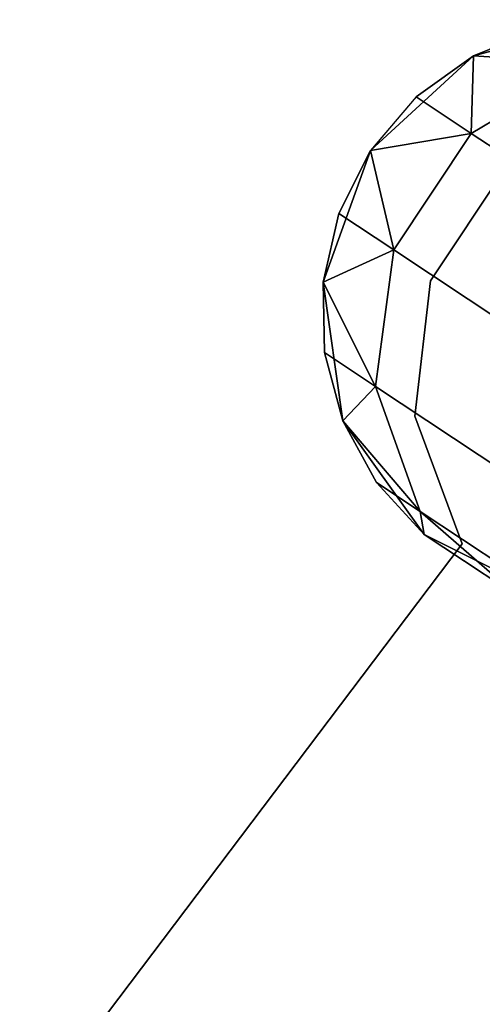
# Model space of a CAD drawing. Extents: x -91 to 91, y -91 to 262.
# Tile 223 of 256: x 48.35 to 49.93, y -35.77 to -32.41. Entities that reach past the tile are written whole.
import ezdxf

# ---------------------------------------------------------------- set-up
doc = ezdxf.new("R2010")
doc.units = 0
doc.header["$LTSCALE"] = 25.4
doc.layers.get('0').update_dxf_attribs({"linetype": 'CONTINUOUS'})

# ---------------------------------------------------------------- blocks, each defined once
blk = doc.blocks.new('ETE0_STL_1')
at = {"color": 0}
for p, q in [((50.3668, -32.4071, 327.5076), (49.9042, -32.5302, 327.5076)), ((49.9042, -32.5302, 163.5076), (50.3668, -32.4071, 163.5076)), ((50.3668, -32.4071, 327.5076), (49.9042, -32.5302, 327.5076)), ((49.9042, -32.5302, 163.5076), (50.3668, -32.4071, 163.5076)), ((50.128, -32.4406, 322.0076), (49.9042, -32.5302, 327.5076)), ((50.128, -32.4406, 322.0076), (49.9042, -32.5302, 322.0076)), ((50.128, -32.4406, 322.0076), (49.9042, -32.5302, 327.5076)), ((50.128, -32.4406, 322.0076), (49.9042, -32.5302, 322.0076)), ((50.128, -32.4406, 168.0076), (49.9042, -32.5302, 168.0076)), ((49.9042, -32.5302, 163.5076), (50.128, -32.4406, 168.0076)), ((50.128, -32.4406, 168.0076), (49.9042, -32.5302, 168.0076)), ((49.9042, -32.5302, 163.5076), (50.128, -32.4406, 168.0076)), ((49.9042, -32.5302, 327.5076), (49.5519, -32.8541, 327.5076)), ((49.5519, -32.8541, 163.5076), (49.9042, -32.5302, 163.5076)), ((49.9042, -32.5302, 327.5076), (49.5519, -32.8541, 327.5076)), ((49.5519, -32.8541, 163.5076), (49.9042, -32.5302, 163.5076)), ((49.9042, -32.5302, 322.0076), (49.7084, -32.6707, 322.0076)), ((49.7084, -32.6707, 322.0076), (49.9042, -32.5302, 327.5076)), ((49.7084, -32.6707, 322.0076), (49.9042, -32.5302, 327.5076)), ((49.9042, -32.5302, 322.0076), (49.7084, -32.6707, 322.0076)), ((49.9042, -32.5302, 168.0076), (49.7084, -32.6707, 168.0076)), ((49.7084, -32.6707, 168.0076), (49.9042, -32.5302, 163.5076)), ((49.7084, -32.6707, 168.0076), (49.9042, -32.5302, 163.5076)), ((49.9042, -32.5302, 168.0076), (49.7084, -32.6707, 168.0076)), ((49.9042, -32.5302, 322.0076), (49.8968, -32.7958, 320.8707)), ((49.9042, -32.5302, 322.0076), (49.8968, -32.7958, 320.8707)), ((49.8968, -32.7958, 169.1445), (49.9042, -32.5302, 168.0076)), ((49.8968, -32.7958, 169.1445), (49.9042, -32.5302, 168.0076)), ((49.9042, -32.5302, 322.0076), (49.9042, -32.5302, 327.5076)), ((49.9042, -32.5302, 322.0076), (49.9042, -32.5302, 327.5076)), ((49.9042, -32.5302, 322.0076), (50.3024, -32.5562, 320.9558)), ((49.9042, -32.5302, 322.0076), (50.3024, -32.5562, 320.9558)), ((50.3024, -32.5562, 169.0594), (49.9042, -32.5302, 168.0076)), ((50.3024, -32.5562, 169.0594), (49.9042, -32.5302, 168.0076)), ((49.9042, -32.5302, 168.0076), (49.9042, -32.5302, 163.5076)), ((49.9042, -32.5302, 168.0076), (49.9042, -32.5302, 163.5076)), ((50.3024, -32.5562, 320.9558), (49.8968, -32.7958, 320.8707)), ((50.3024, -32.5562, 320.9558), (49.8968, -32.7958, 320.8707)), ((49.8968, -32.7958, 169.1445), (50.3024, -32.5562, 169.0594)), ((49.8968, -32.7958, 169.1445), (50.3024, -32.5562, 169.0594)), ((49.7084, -32.6707, 322.0076), (49.5519, -32.8541, 327.5076)), ((49.7084, -32.6707, 322.0076), (49.5519, -32.8541, 327.5076)), ((49.7084, -32.6707, 322.0076), (49.5519, -32.8541, 322.0076)), ((49.7084, -32.6707, 322.0076), (49.5519, -32.8541, 322.0076)), ((49.7084, -32.6707, 168.0076), (49.5519, -32.8541, 168.0076)), ((49.7084, -32.6707, 168.0076), (49.5519, -32.8541, 168.0076)), ((49.7084, -32.6707, 168.0076), (49.5519, -32.8541, 163.5076)), ((49.7084, -32.6707, 168.0076), (49.5519, -32.8541, 163.5076)), ((49.7084, -32.6707, 322.0076), (49.8968, -32.7958, 320.8707)), ((49.7084, -32.6707, 322.0076), (49.8968, -32.7958, 320.8707)), ((49.8968, -32.7958, 169.1445), (49.7084, -32.6707, 168.0076)), ((49.8968, -32.7958, 169.1445), (49.7084, -32.6707, 168.0076)), ((49.5519, -32.8541, 322.0076), (49.8968, -32.7958, 320.8707)), ((49.5519, -32.8541, 322.0076), (49.8968, -32.7958, 320.8707)), ((49.8968, -32.7958, 169.1445), (49.5519, -32.8541, 168.0076)), ((49.8968, -32.7958, 169.1445), (49.5519, -32.8541, 168.0076)), ((49.8968, -32.7958, 320.8707), (49.6323, -33.1946, 320.8707)), ((49.8968, -32.7958, 320.8707), (49.6323, -33.1946, 320.8707)), ((49.6323, -33.1946, 169.1445), (49.8968, -32.7958, 169.1445)), ((49.6323, -33.1946, 169.1445), (49.8968, -32.7958, 169.1445)), ((49.8968, -32.7958, 320.8707), (50.4335, -33.1518, 319.9068)), ((49.8968, -32.7958, 320.8707), (50.4335, -33.1518, 319.9068)), ((50.4335, -33.1518, 170.1084), (49.8968, -32.7958, 169.1445)), ((50.4335, -33.1518, 170.1084), (49.8968, -32.7958, 169.1445)), ((49.5519, -32.8541, 327.5076), (49.3904, -33.3047, 327.5076)), ((49.3904, -33.3047, 163.5076), (49.5519, -32.8541, 163.5076)), ((49.5519, -32.8541, 327.5076), (49.3904, -33.3047, 327.5076)), ((49.3904, -33.3047, 163.5076), (49.5519, -32.8541, 163.5076)), ((49.5519, -32.8541, 327.5076), (49.4438, -33.0696, 322.0076)), ((49.5519, -32.8541, 322.0076), (49.4438, -33.0696, 322.0076)), ((49.5519, -32.8541, 327.5076), (49.4438, -33.0696, 322.0076)), ((49.5519, -32.8541, 322.0076), (49.4438, -33.0696, 322.0076)), ((49.5519, -32.8541, 168.0076), (49.4438, -33.0696, 168.0076)), ((49.4438, -33.0696, 168.0076), (49.5519, -32.8541, 163.5076)), ((49.5519, -32.8541, 168.0076), (49.4438, -33.0696, 168.0076)), ((49.4438, -33.0696, 168.0076), (49.5519, -32.8541, 163.5076)), ((49.5519, -32.8541, 322.0076), (49.5519, -32.8541, 327.5076)), ((49.5519, -32.8541, 322.0076), (49.5519, -32.8541, 327.5076)), ((49.5519, -32.8541, 322.0076), (49.6323, -33.1946, 320.8707)), ((49.5519, -32.8541, 322.0076), (49.6323, -33.1946, 320.8707)), ((49.6323, -33.1946, 169.1445), (49.5519, -32.8541, 168.0076)), ((49.6323, -33.1946, 169.1445), (49.5519, -32.8541, 168.0076)), ((49.5519, -32.8541, 168.0076), (49.5519, -32.8541, 163.5076)), ((49.5519, -32.8541, 168.0076), (49.5519, -32.8541, 163.5076)), ((50.0151, -32.9121, 164.5076), (49.7576, -33.3002, 164.5076)), ((49.7576, -33.3002, 162.5076), (50.0151, -32.9121, 162.5076)), ((49.7576, -33.3002, 162.5076), (50.0151, -32.9121, 162.5076)), ((50.0151, -32.9121, 164.5076), (49.7576, -33.3002, 164.5076)), ((49.4438, -33.0696, 322.0076), (49.3904, -33.3047, 327.5076)), ((49.4438, -33.0696, 322.0076), (49.3904, -33.3047, 322.0076)), ((49.4438, -33.0696, 322.0076), (49.3904, -33.3047, 327.5076)), ((49.4438, -33.0696, 322.0076), (49.3904, -33.3047, 322.0076)), ((49.4438, -33.0696, 168.0076), (49.3904, -33.3047, 168.0076)), ((49.3904, -33.3047, 163.5076), (49.4438, -33.0696, 168.0076)), ((49.4438, -33.0696, 168.0076), (49.3904, -33.3047, 168.0076)), ((49.3904, -33.3047, 163.5076), (49.4438, -33.0696, 168.0076)), ((49.4438, -33.0696, 322.0076), (49.6323, -33.1946, 320.8707)), ((49.4438, -33.0696, 322.0076), (49.6323, -33.1946, 320.8707)), ((49.6323, -33.1946, 169.1445), (49.4438, -33.0696, 168.0076)), ((49.6323, -33.1946, 169.1445), (49.4438, -33.0696, 168.0076)), ((49.3904, -33.3047, 322.0076), (49.6323, -33.1946, 320.8707)), ((49.3904, -33.3047, 322.0076), (49.6323, -33.1946, 320.8707)), ((49.6323, -33.1946, 169.1445), (49.3904, -33.3047, 168.0076)), ((49.6323, -33.1946, 169.1445), (49.3904, -33.3047, 168.0076)), ((49.6323, -33.1946, 320.8707), (49.5692, -33.6614, 320.9558)), ((49.6323, -33.1946, 320.8707), (49.5692, -33.6614, 320.9558)), ((49.5692, -33.6614, 169.0594), (49.6323, -33.1946, 169.1445)), ((49.5692, -33.6614, 169.0594), (49.6323, -33.1946, 169.1445)), ((49.6323, -33.1946, 320.8707), (50.1689, -33.5506, 319.9068)), ((49.6323, -33.1946, 320.8707), (50.1689, -33.5506, 319.9068)), ((50.1689, -33.5506, 170.1084), (49.6323, -33.1946, 169.1445)), ((50.1689, -33.5506, 170.1084), (49.6323, -33.1946, 169.1445)), ((49.3904, -33.3047, 327.5076), (49.4569, -33.7787, 327.5076)), ((49.4569, -33.7787, 163.5076), (49.3904, -33.3047, 163.5076)), ((49.3904, -33.3047, 322.0076), (49.3904, -33.3047, 327.5076)), ((49.3904, -33.3047, 322.0076), (49.3904, -33.3047, 327.5076)), ((49.3904, -33.3047, 322.0076), (49.3949, -33.5457, 322.0076)), ((49.3949, -33.5457, 322.0076), (49.3904, -33.3047, 327.5076)), ((49.3949, -33.5457, 322.0076), (49.3904, -33.3047, 327.5076)), ((49.3904, -33.3047, 327.5076), (49.4569, -33.7787, 327.5076)), ((49.3904, -33.3047, 322.0076), (49.3949, -33.5457, 322.0076)), ((49.3904, -33.3047, 322.0076), (49.5692, -33.6614, 320.9558)), ((49.3904, -33.3047, 322.0076), (49.5692, -33.6614, 320.9558)), ((49.5692, -33.6614, 169.0594), (49.3904, -33.3047, 168.0076)), ((49.3904, -33.3047, 168.0076), (49.3949, -33.5457, 168.0076)), ((49.5692, -33.6614, 169.0594), (49.3904, -33.3047, 168.0076)), ((49.3949, -33.5457, 168.0076), (49.3904, -33.3047, 163.5076)), ((49.4569, -33.7787, 163.5076), (49.3904, -33.3047, 163.5076)), ((49.3949, -33.5457, 168.0076), (49.3904, -33.3047, 163.5076)), ((49.3904, -33.3047, 168.0076), (49.3949, -33.5457, 168.0076)), ((49.3904, -33.3047, 168.0076), (49.3904, -33.3047, 163.5076)), ((49.3904, -33.3047, 168.0076), (49.3904, -33.3047, 163.5076)), ((49.7576, -33.3002, 164.5076), (49.7038, -33.7628, 164.5076)), ((49.7038, -33.7628, 162.5076), (49.7576, -33.3002, 162.5076)), ((49.7038, -33.7628, 162.5076), (49.7576, -33.3002, 162.5076)), ((49.7576, -33.3002, 164.5076), (49.7038, -33.7628, 164.5076)), ((49.7576, -33.3002, 164.5076), (49.7576, -33.3002, 162.5076)), ((49.7576, -33.3002, 164.5076), (49.7576, -33.3002, 162.5076)), ((49.3949, -33.5457, 322.0076), (49.4569, -33.7787, 327.5076)), ((49.3949, -33.5457, 322.0076), (49.4569, -33.7787, 322.0076)), ((49.3949, -33.5457, 322.0076), (49.4569, -33.7787, 327.5076)), ((49.3949, -33.5457, 322.0076), (49.4569, -33.7787, 322.0076)), ((49.3949, -33.5457, 322.0076), (49.5692, -33.6614, 320.9558)), ((49.3949, -33.5457, 322.0076), (49.5692, -33.6614, 320.9558)), ((49.5692, -33.6614, 169.0594), (49.3949, -33.5457, 168.0076)), ((49.3949, -33.5457, 168.0076), (49.4569, -33.7787, 168.0076)), ((49.5692, -33.6614, 169.0594), (49.3949, -33.5457, 168.0076)), ((49.4569, -33.7787, 163.5076), (49.3949, -33.5457, 168.0076)), ((49.3949, -33.5457, 168.0076), (49.4569, -33.7787, 168.0076)), ((49.4569, -33.7787, 163.5076), (49.3949, -33.5457, 168.0076)), ((49.4569, -33.7787, 322.0076), (49.5692, -33.6614, 320.9558)), ((49.4569, -33.7787, 322.0076), (49.5692, -33.6614, 320.9558)), ((49.5692, -33.6614, 169.0594), (49.4569, -33.7787, 168.0076)), ((49.5692, -33.6614, 169.0594), (49.4569, -33.7787, 168.0076)), ((49.5692, -33.6614, 320.9558), (49.7222, -34.0891, 321.1065)), ((49.5692, -33.6614, 320.9558), (49.7222, -34.0891, 321.1065)), ((49.5692, -33.6614, 320.9558), (50.0657, -33.9907, 320.0641)), ((49.5692, -33.6614, 320.9558), (50.0657, -33.9907, 320.0641)), ((49.7222, -34.0891, 168.9087), (49.5692, -33.6614, 169.0594)), ((50.0657, -33.9907, 169.9511), (49.5692, -33.6614, 169.0594)), ((49.7222, -34.0891, 168.9087), (49.5692, -33.6614, 169.0594)), ((50.0657, -33.9907, 169.9511), (49.5692, -33.6614, 169.0594)), ((49.7038, -33.7628, 164.5076), (49.7038, -33.7628, 162.5076)), ((49.7038, -33.7628, 164.5076), (49.7038, -33.7628, 162.5076)), ((49.7038, -33.7628, 164.5076), (49.8654, -34.1997, 164.5076)), ((49.8654, -34.1997, 162.5076), (49.7038, -33.7628, 162.5076)), ((49.8654, -34.1997, 162.5076), (49.7038, -33.7628, 162.5076)), ((49.7038, -33.7628, 164.5076), (49.8654, -34.1997, 164.5076)), ((49.4569, -33.7787, 327.5076), (49.736, -34.1675, 327.5076)), ((49.736, -34.1675, 163.5076), (49.4569, -33.7787, 163.5076)), ((49.4569, -33.7787, 322.0076), (49.4569, -33.7787, 327.5076)), ((49.4569, -33.7787, 322.0076), (49.4569, -33.7787, 327.5076)), ((49.4569, -33.7787, 322.0076), (49.5728, -33.99, 322.0076)), ((49.5728, -33.99, 322.0076), (49.4569, -33.7787, 327.5076)), ((49.5728, -33.99, 322.0076), (49.4569, -33.7787, 327.5076)), ((49.4569, -33.7787, 327.5076), (49.736, -34.1675, 327.5076)), ((49.4569, -33.7787, 322.0076), (49.5728, -33.99, 322.0076)), ((49.4569, -33.7787, 322.0076), (49.7222, -34.0891, 321.1065)), ((49.4569, -33.7787, 322.0076), (49.7222, -34.0891, 321.1065)), ((49.7222, -34.0891, 168.9087), (49.4569, -33.7787, 168.0076)), ((49.4569, -33.7787, 168.0076), (49.5728, -33.99, 168.0076)), ((49.7222, -34.0891, 168.9087), (49.4569, -33.7787, 168.0076)), ((49.5728, -33.99, 168.0076), (49.4569, -33.7787, 163.5076)), ((49.736, -34.1675, 163.5076), (49.4569, -33.7787, 163.5076)), ((49.5728, -33.99, 168.0076), (49.4569, -33.7787, 163.5076)), ((49.4569, -33.7787, 168.0076), (49.5728, -33.99, 168.0076)), ((49.4569, -33.7787, 168.0076), (49.4569, -33.7787, 163.5076)), ((49.4569, -33.7787, 168.0076), (49.4569, -33.7787, 163.5076)), ((49.5728, -33.99, 322.0076), (49.736, -34.1675, 327.5076)), ((49.5728, -33.99, 322.0076), (49.736, -34.1675, 322.0076)), ((49.5728, -33.99, 322.0076), (49.736, -34.1675, 327.5076)), ((49.5728, -33.99, 322.0076), (49.736, -34.1675, 322.0076)), ((49.5728, -33.99, 322.0076), (49.7222, -34.0891, 321.1065)), ((49.5728, -33.99, 322.0076), (49.7222, -34.0891, 321.1065)), ((49.7222, -34.0891, 168.9087), (49.5728, -33.99, 168.0076)), ((49.5728, -33.99, 168.0076), (49.736, -34.1675, 168.0076)), ((49.7222, -34.0891, 168.9087), (49.5728, -33.99, 168.0076)), ((49.736, -34.1675, 163.5076), (49.5728, -33.99, 168.0076)), ((49.5728, -33.99, 168.0076), (49.736, -34.1675, 168.0076)), ((49.736, -34.1675, 163.5076), (49.5728, -33.99, 168.0076)), ((49.736, -34.1675, 322.0076), (49.7222, -34.0891, 321.1065)), ((49.7222, -34.0891, 321.1065), (50.0561, -34.3799, 321.2884)), ((49.736, -34.1675, 322.0076), (49.7222, -34.0891, 321.1065)), ((49.7222, -34.0891, 321.1065), (50.0561, -34.3799, 321.2884)), ((49.7222, -34.0891, 321.1065), (50.1475, -34.3713, 320.3427)), ((49.7222, -34.0891, 321.1065), (50.1475, -34.3713, 320.3427)), ((50.0561, -34.3799, 168.7269), (49.7222, -34.0891, 168.9087)), ((49.7222, -34.0891, 168.9087), (49.736, -34.1675, 168.0076)), ((49.7222, -34.0891, 168.9087), (49.736, -34.1675, 168.0076)), ((50.1475, -34.3713, 169.6726), (49.7222, -34.0891, 168.9087)), ((50.0561, -34.3799, 168.7269), (49.7222, -34.0891, 168.9087)), ((50.1475, -34.3713, 169.6726), (49.7222, -34.0891, 168.9087)), ((49.736, -34.1675, 327.5076), (50.1638, -34.3821, 327.5076)), ((50.1638, -34.3821, 163.5076), (49.736, -34.1675, 163.5076)), ((49.736, -34.1675, 322.0076), (49.736, -34.1675, 327.5076)), ((49.736, -34.1675, 322.0076), (49.736, -34.1675, 327.5076)), ((49.736, -34.1675, 322.0076), (50.0561, -34.3799, 321.2884)), ((49.9369, -34.3008, 322.0076), (49.736, -34.1675, 327.5076)), ((49.9369, -34.3008, 322.0076), (49.736, -34.1675, 327.5076)), ((49.736, -34.1675, 327.5076), (50.1638, -34.3821, 327.5076)), ((49.736, -34.1675, 322.0076), (50.0561, -34.3799, 321.2884)), ((50.0561, -34.3799, 168.7269), (49.736, -34.1675, 168.0076)), ((49.736, -34.1675, 168.0076), (49.736, -34.1675, 163.5076)), ((49.9369, -34.3008, 168.0076), (49.736, -34.1675, 163.5076)), ((50.0561, -34.3799, 168.7269), (49.736, -34.1675, 168.0076)), ((49.9369, -34.3008, 168.0076), (49.736, -34.1675, 163.5076)), ((50.1638, -34.3821, 163.5076), (49.736, -34.1675, 163.5076)), ((49.736, -34.1675, 168.0076), (49.736, -34.1675, 163.5076)), ((49.8654, -34.1997, 164.5076), (46.4853, -38.6689, 164.5076)), ((46.4853, -38.6689, 162.5076), (49.8654, -34.1997, 162.5076)), ((46.4853, -38.6689, 162.5076), (49.8654, -34.1997, 162.5076)), ((49.8654, -34.1997, 164.5076), (46.4853, -38.6689, 164.5076)), ((49.8654, -34.1997, 164.5076), (49.8654, -34.1997, 162.5076)), ((49.8654, -34.1997, 164.5076), (49.8654, -34.1997, 162.5076))]:
    blk.add_line(p, q, dxfattribs=at)

msp = doc.modelspace()

# ---------------------------------------------------------------- block references
at = {"color": 253}
msp.add_blockref('ETE0_STL_1', (0, 0), dxfattribs=at)

doc.saveas('drawing.dxf')
